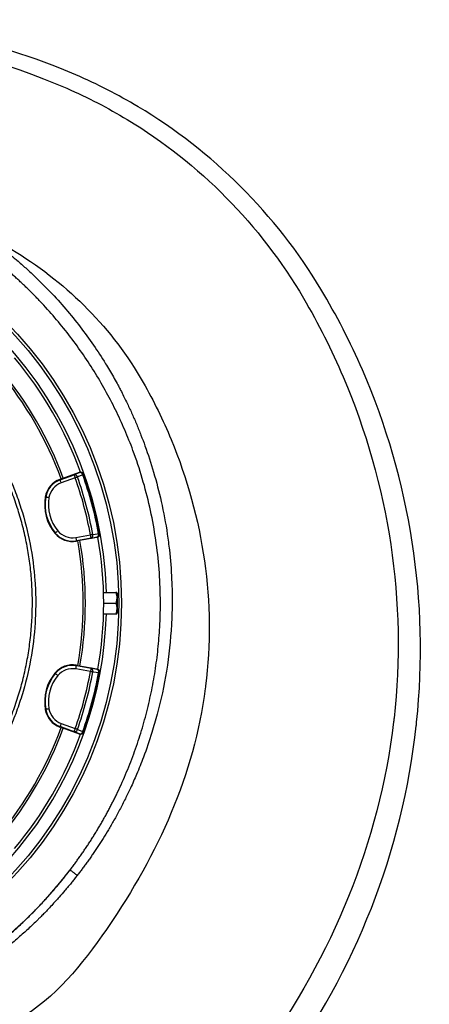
# Model space of a CAD drawing. Header units: millimetres. Extents: x 2299 to 4493, y 1100 to 5770.
# Tile 25 of 25: x 3755 to 4493, y 3998 to 5770. Entities that reach past the tile are written whole.
import ezdxf

# ---------------------------------------------------------------- set-up
doc = ezdxf.new("R2010")
doc.units = ezdxf.units.MM
doc.header["$LTSCALE"] = 2

msp = doc.modelspace()

# ---------------------------------------------------------------- linework, layer by layer
at = {"color": 7, "linetype": 'Continuous', "lineweight": 25}
for p, q in [((3827.9, 4941.9), (3853.2, 4951.1)), ((3829.9, 4943.5), (3862.8, 4955.5)), ((3855.2, 4945.5), (3830, 4936.3)), ((3862.9, 4955.1), (3862.8, 4955.5)), ((3870.6, 4951.4), (3870.5, 4951.9)), ((3827.7, 4942.7), (3829.9, 4943.5)), ((3827.7, 4942.7), (3827.9, 4941.9)), ((3801.2, 4911), (3802.1, 4910.9)), ((3818.7, 4845.7), (3819.4, 4846.3)), ((3856.3, 4838.2), (3882.7, 4842.9)), ((3894.2, 4838), (3894.2, 4838.5)), ((3899.1, 4845), (3899, 4845.5)), ((3883.8, 4837), (3857.3, 4832.3)), ((3857.5, 4831.5), (3857.3, 4832.3)), ((3859.8, 4831.9), (3857.5, 4831.5)), ((3894.2, 4838), (3859.8, 4831.9)), ((3906.2, 4738.9), (3928.2, 4738.9)), ((3930.5, 4737.9), (3929.9, 4738.9)), ((3930.5, 4737.9), (3930.5, 4701.9)), ((3906.5, 4719.9), (3928.2, 4719.9)), ((3906.2, 4700.9), (3928.2, 4700.9)), ((3929.9, 4700.9), (3930.5, 4701.9)), ((3857.5, 4608.3), (3857.3, 4607.5)), ((3857.5, 4608.3), (3859.8, 4607.9)), ((3859.8, 4607.9), (3894.2, 4601.8)), ((3818.7, 4594.1), (3819.4, 4593.5)), ((3882.7, 4596.9), (3856.3, 4601.6)), ((3857.3, 4607.5), (3883.8, 4602.8)), ((3894.2, 4601.3), (3894.2, 4601.8)), ((3899, 4594.3), (3899.1, 4594.8)), ((3801.2, 4528.8), (3802.1, 4528.9)), ((3830, 4503.5), (3855.2, 4494.3)), ((3827.7, 4497.1), (3827.9, 4497.9)), ((3829.9, 4496.3), (3827.7, 4497.1)), ((3853.2, 4488.7), (3827.9, 4497.9)), ((3862.8, 4484.3), (3829.9, 4496.3)), ((3862.8, 4484.3), (3862.9, 4484.7)), ((3870.5, 4487.9), (3870.6, 4488.4))]:
    msp.add_line(p, q, dxfattribs=at)
at = {"color": 7, "linetype": 'Continuous', "lineweight": 25, "flags": 128}
for points in [[(3853.2, 4951.1), (3858.2, 4953.1), (3862.9, 4955.1)], [(3853.2, 4951.1), (3853.2, 4951), (3853.4, 4950.6), (3853.6, 4950.1), (3853.8, 4949.4), (3854.1, 4948.6), (3854.5, 4947.6), (3854.8, 4946.6), (3855.2, 4945.5)], [(3859.2, 4946.9), (3858.8, 4946.8), (3858.4, 4946.6), (3857.9, 4946.4), (3857.4, 4946.3), (3856.9, 4946.1), (3856.3, 4945.9), (3855.8, 4945.7), (3855.2, 4945.5)], [(3869, 4950.8), (3861.1, 4947.7), (3859.2, 4946.9)], [(3870.6, 4951.4), (3870.6, 4951.4), (3870.5, 4951.4), (3870.4, 4951.3), (3870.2, 4951.3), (3870, 4951.2), (3869.7, 4951.1), (3869.3, 4951), (3869, 4950.8)], [(3830, 4936.3), (3829.6, 4937.4), (3829.2, 4938.4), (3828.9, 4939.4), (3828.6, 4940.2), (3828.3, 4940.9), (3828.1, 4941.5), (3828, 4941.8), (3827.9, 4941.9)], [(3808, 4909.9), (3806.8, 4910.1), (3805.8, 4910.3), (3804.8, 4910.4), (3803.9, 4910.6), (3803.1, 4910.7), (3802.6, 4910.8), (3802.2, 4910.9), (3802.1, 4910.9)], [(3824, 4850.1), (3823.1, 4849.4), (3822.3, 4848.7), (3821.5, 4848), (3820.8, 4847.4), (3820.2, 4847), (3819.8, 4846.6), (3819.5, 4846.4), (3819.4, 4846.3)], [(3856.3, 4838.2), (3856.5, 4837.1), (3856.7, 4836), (3856.8, 4835), (3857, 4834.1), (3857.1, 4833.4), (3857.2, 4832.8), (3857.3, 4832.5), (3857.3, 4832.3)], [(3886.9, 4843.7), (3886.5, 4843.6), (3886, 4843.5), (3885.5, 4843.4), (3885, 4843.3), (3884.4, 4843.2), (3883.9, 4843.1), (3883.3, 4843), (3882.7, 4842.9)], [(3883.8, 4837), (3883.7, 4837.1), (3883.7, 4837.5), (3883.6, 4838.1), (3883.4, 4838.8), (3883.3, 4839.7), (3883.1, 4840.7), (3882.9, 4841.8), (3882.7, 4842.9)], [(3894.2, 4838.5), (3889.1, 4837.7), (3883.8, 4837)], [(3886.9, 4843.7), (3895.3, 4844.9), (3897.3, 4845.1)], [(3899, 4845.5), (3899, 4845.4), (3898.9, 4845.4), (3898.8, 4845.4), (3898.6, 4845.4), (3898.3, 4845.3), (3898, 4845.3), (3897.7, 4845.2), (3897.3, 4845.1)], [(3824, 4589.7), (3823.1, 4590.4), (3822.3, 4591.1), (3821.5, 4591.8), (3820.8, 4592.4), (3820.2, 4592.8), (3819.8, 4593.2), (3819.5, 4593.4), (3819.4, 4593.5)], [(3856.3, 4601.6), (3856.5, 4602.7), (3856.7, 4603.8), (3856.8, 4604.8), (3857, 4605.7), (3857.1, 4606.4), (3857.2, 4607), (3857.3, 4607.3), (3857.3, 4607.5)], [(3883.8, 4602.8), (3883.7, 4602.7), (3883.7, 4602.3), (3883.6, 4601.7), (3883.4, 4601), (3883.3, 4600.1), (3883.1, 4599.1), (3882.9, 4598), (3882.7, 4596.9)], [(3886.9, 4596.1), (3886.5, 4596.2), (3886, 4596.3), (3885.5, 4596.4), (3885, 4596.5), (3884.4, 4596.6), (3883.9, 4596.7), (3883.3, 4596.8), (3882.7, 4596.9)], [(3883.8, 4602.8), (3889.1, 4602.1), (3894.2, 4601.3)], [(3897.3, 4594.7), (3888.9, 4595.8), (3886.9, 4596.1)], [(3899, 4594.3), (3899, 4594.4), (3898.9, 4594.4), (3898.8, 4594.4), (3898.6, 4594.4), (3898.3, 4594.5), (3898, 4594.5), (3897.7, 4594.6), (3897.3, 4594.7)], [(3808, 4529.9), (3806.8, 4529.7), (3805.8, 4529.5), (3804.8, 4529.4), (3803.9, 4529.2), (3803.1, 4529.1), (3802.6, 4529), (3802.2, 4528.9), (3802.1, 4528.9)], [(3830, 4503.5), (3829.6, 4502.4), (3829.2, 4501.4), (3828.9, 4500.4), (3828.6, 4499.6), (3828.3, 4498.9), (3828.1, 4498.4), (3828, 4498), (3827.9, 4497.9)], [(3853.2, 4488.7), (3853.2, 4488.8), (3853.4, 4489.2), (3853.6, 4489.7), (3853.8, 4490.4), (3854.1, 4491.2), (3854.5, 4492.2), (3854.8, 4493.2), (3855.2, 4494.3)], [(3862.9, 4484.7), (3858.2, 4486.7), (3853.2, 4488.7)], [(3859.2, 4492.9), (3858.8, 4493), (3858.4, 4493.2), (3857.9, 4493.4), (3857.4, 4493.5), (3856.9, 4493.7), (3856.3, 4493.9), (3855.8, 4494.1), (3855.2, 4494.3)], [(3859.2, 4492.9), (3867.1, 4489.7), (3869, 4489)], [(3870.6, 4488.4), (3870.6, 4488.4), (3870.5, 4488.4), (3870.4, 4488.5), (3870.2, 4488.5), (3870, 4488.6), (3869.7, 4488.7), (3869.3, 4488.8), (3869, 4489)]]:
    msp.add_lwpolyline(points, dxfattribs=at)
at = {"color": 7, "linetype": 'Continuous', "lineweight": 25}
for radius in [720, 715]:
    msp.add_circle((3218.5, 4719.9), radius, dxfattribs=at)
for centre, radius, start, end in [((3218.5, 4719.9), 693, 1.5711, 178.4289), ((3218.5, 4719.9), 688, 20.0626, 39.938), ((3218.5, 4719.9), 655, 20.0916, 39.9084), ((3218.5, 4719.9), 651, 20.0922, 39.9078), ((3853.9, 4945.6), 5.53, 13.3363, 96.8973), ((3218.5, 4719.9), 675.5, 10.4915, 19.5085), ((3218.5, 4719.9), 679.8, 10.4915, 19.5085), ((3865, 4949.4), 6, 19.5642, 110.0172), ((3863.6, 4949.6), 5.53, 13.3561, 96.9028), ((3218.5, 4719.9), 690.2, 10.4534, 19.5466), ((3218.5, 4719.9), 692, 10.4534, 19.5466), ((3841.7, 4904.2), 41, 110, 170.3486), ((3841.7, 4904.2), 40.2, 110, 170.3486), ((3841.7, 4904.2), 34.2, 110, 170.3486), ((3881.1, 4897.5), 81, 170.3486, 219.6514), ((3881.1, 4897.5), 80.2, 170.3486, 219.6514), ((3881.1, 4897.5), 74.2, 170.3486, 219.6514), ((3850.3, 4871.9), 41, 219.6514, 280), ((3850.3, 4871.9), 40.2, 219.6514, 280), ((3850.3, 4871.9), 34.2, 219.6514, 280), ((3881.6, 4842.1), 5.53, 293.1025, 16.6638), ((3893.1, 4844.4), 6, 279.983, 10.4358), ((3892, 4843.6), 5.53, 293.0968, 16.6446), ((3218.5, 4719.9), 688, 350.0594, 9.9366), ((3218.5, 4719.9), 651, 350.0922, 9.9078), ((3218.5, 4719.9), 655, 350.0916, 9.9084), ((3218.5, 4719.9), 693, 287.0674, 358.4289), ((3850.3, 4567.9), 41, 80, 140.3486), ((3850.3, 4567.9), 40.2, 80, 140.3486), ((3881.1, 4542.4), 81, 140.3486, 189.6514), ((3881.1, 4542.4), 80.2, 140.3486, 189.6514), ((3850.3, 4567.9), 34.2, 80, 140.3486), ((3218.5, 4719.9), 675.5, 340.4915, 349.5085), ((3218.5, 4719.9), 679.8, 340.4915, 349.5085), ((3218.5, 4719.9), 690.2, 340.4534, 349.5466), ((3218.5, 4719.9), 692, 340.4534, 349.5466), ((3881.6, 4597.7), 5.53, 343.3362, 66.8975), ((3892, 4596.3), 5.53, 343.3554, 66.9032), ((3893.1, 4595.4), 6, 349.5642, 80.017), ((3881.1, 4542.4), 74.2, 140.3486, 189.6514), ((3841.7, 4535.6), 41, 189.6514, 250), ((3841.7, 4535.6), 40.2, 189.6514, 250), ((3841.7, 4535.6), 34.2, 189.6514, 250), ((3218.5, 4719.9), 651, 320.0922, 339.9078), ((3218.5, 4719.9), 655, 320.0916, 339.9084), ((3218.5, 4719.9), 688, 320.0612, 339.9394), ((3853.9, 4494.2), 5.53, 263.1027, 346.6637), ((3863.6, 4490.2), 5.53, 263.0972, 346.6439), ((3865, 4490.4), 6, 249.9828, 340.4358), ((3218.5, 4719.9), 790, 302.5236, 322.5734)]:
    msp.add_arc(centre, radius, start, end, dxfattribs=at)
for points, knots in [([(2610.7, 4209.7), (2555.4, 4261.4), (2507.7, 4321.2), (2459.5, 4403.5), (2386.3, 4538.9), (2351.5, 4690.9), (2353.9, 4841.4), (2361.2, 5014.3), (2418.1, 5181), (2507.3, 5313.1), (2596.6, 5445), (2717.5, 5552.2), (2866.5, 5629.3), (2951.9, 5672), (3042.6, 5702.8), (3127.9, 5720.4), (3368, 5769.7), (3617.3, 5743.4), (3877.7, 5630.3), (4050.2, 5541), (4188.2, 5401.3), (4293, 5223.1), (4411.9, 4986.8), (4452.8, 4721.5), (4428.9, 4510.8), (4403.4, 4291.5), (4317.2, 4083.9), (4186.2, 3902.7), (4122.8, 3815.4), (4051.5, 3736.2), (3963.5, 3673.3), (3897.1, 3626.1), (3829.7, 3583.8), (3767.6, 3542.5)], [0.0252628, 0.0252628, 0.0252628, 0.0252628, 0.0669602, 0.0669602, 0.077375, 0.1511711, 0.1511711, 0.159594, 0.2459512, 0.2459512, 0.2467078, 0.3330342, 0.3330342, 0.3384666, 0.3852732, 0.3852732, 0.3861269, 0.5194248, 0.5194248, 0.5419953, 0.6264312, 0.6264312, 0.6556654, 0.7722824, 0.7722824, 0.7734671, 0.8949333, 0.8960231, 0.8960231, 0.9540844, 0.9540844, 0.9568991, 1, 1, 1, 1]), ([(3802.6, 3467.2), (3862.1, 3521.4), (3926.7, 3577.5), (3992.9, 3632.2), (4080.9, 3704.6), (4156.2, 3783.5), (4222.4, 3872.2), (4359.2, 4056.3), (4445, 4275.6), (4469.6, 4503.8), (4492.6, 4723.1), (4449.9, 4996.1), (4325.6, 5238), (4216.2, 5420.5), (4072.6, 5563.2), (3894.9, 5654.2), (3705.3, 5735.8), (3543.9, 5769.2), (3381.5, 5770.2)], [0.4317293, 0.4317293, 0.4317293, 0.4317293, 0.4748302, 0.4776449, 0.4776449, 0.5357062, 0.5357062, 0.5367961, 0.6582623, 0.6594469, 0.6594469, 0.7760639, 0.8052981, 0.8052981, 0.889734, 0.9123045, 0.9123045, 1, 1, 1, 1]), ([(3684.8, 5387.2), (3706.8, 5376.5), (3826.3, 5310.3), (3922.5, 5213.9), (3996.5, 5084), (4080.3, 4912.7), (4108.8, 4720.4), (4089.7, 4569.4), (4069.3, 4412.3), (4004.5, 4268.1), (3912.2, 4134), (3867.6, 4069.4), (3818.5, 4008.9), (3752.1, 3970.2), (3701.8, 3941.4), (3649.4, 3920.4), (3601.3, 3899)], [0.5236261, 0.5236261, 0.5236261, 0.5236261, 0.5419953, 0.6264312, 0.6264312, 0.6556654, 0.7722824, 0.7722824, 0.7734671, 0.8949333, 0.8960231, 0.8960231, 0.9540844, 0.9540844, 0.9568991, 1, 1, 1, 1]), ([(3684.8, 5387.2), (3685.9, 5386.5), (3688.1, 5384.9), (3691.4, 5382.7), (3694.6, 5380.4), (3697.9, 5378), (3701.2, 5375.7), (3704.5, 5373.3), (3707.7, 5370.9), (3711, 5368.4), (3714.3, 5366), (3717.6, 5363.5), (3720.9, 5361), (3724.1, 5358.4), (3727.4, 5355.8), (3730.7, 5353.2), (3734, 5350.6), (3737.2, 5348), (3740.5, 5345.3), (3743.8, 5342.6), (3747, 5339.8), (3754.5, 5333.5), (3766.1, 5323.4), (3781.3, 5309.4), (3795.9, 5295.1), (3815.2, 5275.4), (3838.3, 5249.8), (3864.4, 5217.7), (3888.2, 5184.9), (3905.4, 5158.5), (3917, 5139.3), (3923.9, 5127.4), (3929.1, 5117.9), (3933.4, 5109.9), (3937.4, 5102.4), (3942.9, 5091.6), (3949.9, 5077.3), (3957.8, 5060.2), (3965.9, 5041.5), (3973.6, 5022.5), (3984.3, 4994.1), (3997.3, 4954.4), (4011, 4901.4), (4019.8, 4854.4), (4025.9, 4807.7), (4029.2, 4765), (4030, 4720.1), (4028.1, 4665), (4021.1, 4599), (4007.2, 4534.5), (3992.3, 4483), (3979.9, 4446.9), (3966.6, 4413.6), (3955.5, 4388.8), (3945.3, 4367.5), (3935.4, 4348.2), (3925.2, 4329.6), (3915.3, 4312.5), (3907.1, 4299.2), (3900.7, 4289.1), (3896, 4281.9), (3891.3, 4274.8), (3886.6, 4267.9), (3881.9, 4261.2), (3877.3, 4254.6), (3872.6, 4248.3), (3868, 4242), (3863.5, 4236), (3860.4, 4232), (3858.9, 4230.1)], [0, 0, 0, 0, 0.003035, 0.006082, 0.009142, 0.012214, 0.015297, 0.018393, 0.021501, 0.02462, 0.027752, 0.030896, 0.034051, 0.037218, 0.040397, 0.043588, 0.046791, 0.050005, 0.053231, 0.056468, 0.059717, 0.062978, 0.078985, 0.094784, 0.110382, 0.12579, 0.157915, 0.189413, 0.220366, 0.250859, 0.261362, 0.271877, 0.282408, 0.286144, 0.292627, 0.301864, 0.31382, 0.329298, 0.344866, 0.360532, 0.376302, 0.414303, 0.456119, 0.501673, 0.523613, 0.564092, 0.599665, 0.626289, 0.690504, 0.751285, 0.777233, 0.813292, 0.83862, 0.859356, 0.875515, 0.892743, 0.908906, 0.924004, 0.938033, 0.944744, 0.951342, 0.957826, 0.964196, 0.970451, 0.976592, 0.982618, 0.988528, 0.994322, 1, 1, 1, 1]), ([(3845.9, 4239.8), (3846.7, 4240.8), (3848.3, 4243), (3850.7, 4246.2), (3853.1, 4249.4), (3855.5, 4252.6), (3857.8, 4255.8), (3860.1, 4259), (3862.5, 4262.3), (3864.8, 4265.5), (3867, 4268.8), (3869.3, 4272.1), (3871.6, 4275.3), (3873.8, 4278.6), (3876, 4281.9), (3878.2, 4285.3), (3880.4, 4288.6), (3882.5, 4291.9), (3884.7, 4295.3), (3886.8, 4298.6), (3888.9, 4302), (3891, 4305.4), (3893.1, 4308.8), (3895.2, 4312.2), (3897.2, 4315.6), (3899.2, 4319), (3901.3, 4322.4), (3903.2, 4325.9), (3905.2, 4329.3), (3907.2, 4332.8), (3909.1, 4336.3), (3911, 4339.8), (3913, 4343.3), (3914.8, 4346.8), (3916.7, 4350.3), (3918.6, 4353.8), (3920.4, 4357.4), (3922.2, 4360.9), (3924, 4364.5), (3925.8, 4368), (3927.6, 4371.6), (3934.6, 4386), (3946.1, 4411.4), (3960.8, 4448.4), (3973.5, 4486.2), (3984.3, 4524.5), (3993.2, 4563.4), (4000.1, 4602.6), (4005, 4642.2), (4008.2, 4686.3), (4009, 4735.1), (4006.2, 4788.1), (3999.8, 4840.9), (3989.9, 4893.1), (3976.5, 4944.6), (3961.1, 4990.8), (3944.7, 5031.9), (3928, 5068.1), (3909.6, 5103.4), (3889.3, 5137.8), (3867.4, 5171.1), (3843.9, 5203.2), (3818.7, 5234.1), (3799.1, 5255.8), (3786.3, 5269.2), (3780.7, 5274.9), (3775.1, 5280.6), (3769.4, 5286.2), (3763.6, 5291.7), (3757.8, 5297.2), (3752, 5302.6), (3746.1, 5307.9), (3740.2, 5313.2), (3734.2, 5318.4), (3728.1, 5323.6), (3722, 5328.7), (3715.8, 5333.7), (3709.6, 5338.7), (3703.4, 5343.6), (3697, 5348.5), (3690.7, 5353.3), (3684.3, 5358), (3677.8, 5362.7), (3673.4, 5365.8), (3671.3, 5367.3)], [0, 0, 0, 0, 0.003135, 0.006269, 0.009401, 0.012532, 0.015661, 0.01879, 0.021917, 0.025043, 0.028169, 0.031293, 0.034417, 0.037539, 0.040662, 0.043783, 0.046905, 0.050025, 0.053146, 0.056266, 0.059386, 0.062506, 0.065626, 0.068746, 0.071867, 0.074987, 0.078108, 0.081229, 0.084351, 0.087473, 0.090596, 0.093719, 0.096844, 0.099969, 0.103095, 0.106223, 0.109351, 0.112481, 0.115611, 0.118744, 0.121877, 0.125012, 0.156302, 0.187511, 0.218722, 0.250012, 0.281301, 0.312511, 0.343721, 0.375011, 0.416705, 0.458305, 0.5, 0.541694, 0.583294, 0.624989, 0.656278, 0.687488, 0.718698, 0.749989, 0.781278, 0.812488, 0.843698, 0.874988, 0.881257, 0.887519, 0.893777, 0.900031, 0.90628, 0.912527, 0.91877, 0.925012, 0.931253, 0.937493, 0.943733, 0.949974, 0.956216, 0.96246, 0.968707, 0.974956, 0.98121, 0.987468, 0.993731, 1, 1, 1, 1]), ([(3701.9, 5013.6), (3713.6, 4994.3), (3724.1, 4974.4), (3738, 4943.8), (3742.4, 4933.4), (3748.4, 4917.6), (3750.4, 4912.3), (3754.1, 4901.7), (3755.9, 4896.4), (3764.3, 4869.7), (3769.8, 4848.1), (3778.2, 4804.5), (3781.1, 4782.4), (3783, 4754.4), (3783.4, 4748.8), (3783.8, 4737.6), (3784, 4731.9), (3784.2, 4715.1), (3783.9, 4703.9), (3782.3, 4670.4), (3780, 4648.3), (3772.6, 4604.4), (3767.6, 4582.6), (3759.8, 4555.7), (3758.1, 4550.3), (3754.6, 4539.6), (3752.8, 4534.3), (3747.1, 4518.4), (3743, 4508), (3729.9, 4477.2), (3720, 4457.3), (3697.8, 4418.7), (3685.6, 4400), (3668.8, 4377.4), (3665.4, 4373), (3658.4, 4364.1), (3654.8, 4359.8), (3644, 4346.9), (3636.5, 4338.5), (3621.1, 4322.2), (3613.1, 4314.3), (3600.8, 4302.8), (3596.7, 4299), (3588.2, 4291.5), (3584, 4287.9), (3562.3, 4269.9), (3544.3, 4256.7), (3507, 4232.5), (3487.6, 4221.5), (3457.6, 4206.7), (3447.4, 4202.1), (3431.9, 4195.6), (3426.6, 4193.4), (3416.1, 4189.4), (3405.5, 4185.5), (3394.8, 4181.9), (3384.1, 4178.5), (3378.7, 4176.9), (3362.4, 4172.2), (3351.5, 4169.5), (3340.5, 4167)], [0, 0, 0, 0, 0.0625, 0.0625, 0.09375, 0.09375, 0.109375, 0.109375, 0.125, 0.125, 0.1875, 0.1875, 0.25, 0.25, 0.265625, 0.265625, 0.28125, 0.28125, 0.3125, 0.3125, 0.375, 0.375, 0.4375, 0.4375, 0.453125, 0.453125, 0.46875, 0.46875, 0.5, 0.5, 0.5625, 0.5625, 0.625, 0.625, 0.640625, 0.640625, 0.65625, 0.65625, 0.6875, 0.6875, 0.71875, 0.71875, 0.734375, 0.734375, 0.75, 0.75, 0.8125, 0.8125, 0.875, 0.875, 0.90625, 0.90625, 0.921875, 0.921875, 0.9375, 0.953125, 0.953125, 0.96875, 0.96875, 1, 1, 1, 1]), ([(3471.8, 4220.6), (3474.3, 4221.9), (3486.1, 4227.6), (3506.6, 4239.5), (3533.3, 4256.4), (3559.1, 4275.2), (3583.1, 4294.7), (3605.3, 4314.9), (3625.9, 4335.6), (3645.4, 4357.5), (3664.2, 4380.9), (3682, 4405.7), (3698.7, 4431.9), (3714.1, 4459.3), (3728, 4487.8), (3740.5, 4517.2), (3751.1, 4547.1), (3759.9, 4577.2), (3767, 4607.5), (3772.4, 4638.4), (3776.1, 4669.9), (3778.1, 4701.8), (3778.2, 4733.5), (3776.6, 4764.8), (3773.2, 4795.7), (3768.1, 4826.6), (3761.2, 4857.5), (3752.5, 4888.3), (3743.3, 4914.7), (3734.4, 4937), (3726.3, 4955.3), (3717.6, 4973.3), (3707.8, 4991.8), (3700.6, 5004), (3696.7, 5010.5)], [0, 0, 0, 0, 0.009081, 0.042659, 0.077208, 0.111785, 0.146335, 0.17791, 0.209485, 0.241408, 0.27333, 0.307026, 0.340748, 0.374444, 0.409119, 0.443823, 0.478498, 0.512194, 0.545916, 0.579611, 0.614288, 0.648992, 0.683669, 0.717337, 0.751031, 0.784699, 0.819347, 0.854024, 0.888673, 0.910324, 0.931976, 0.953739, 0.975501, 1, 1, 1, 1]), ([(3862.8, 4955.5), (3863.4, 4955.7), (3864.7, 4956), (3866.8, 4955.7), (3868.6, 4954.7), (3869.8, 4953.3), (3870.3, 4952.3), (3870.5, 4951.9)], [0, 0, 0, 0, 0.213554, 0.427098, 0.640706, 0.854434, 1, 1, 1, 1]), ([(3899.1, 4845), (3899.2, 4844.6), (3899.2, 4844.2), (3899.2, 4843.4), (3899.2, 4843), (3899, 4842.2), (3898.9, 4841.9), (3898.6, 4841.2), (3898.4, 4840.8), (3897.9, 4840.2), (3897.7, 4839.9), (3897.1, 4839.3), (3896.8, 4839.1), (3896.1, 4838.6), (3895.8, 4838.5), (3895, 4838.2), (3894.6, 4838.1), (3894.2, 4838)], [0, 0, 0, 0, 0.125, 0.125, 0.25, 0.25, 0.375, 0.375, 0.5, 0.5, 0.625, 0.625, 0.75, 0.75, 0.875, 0.875, 1, 1, 1, 1]), ([(3928.2, 4738.9), (3928.7, 4737.3), (3929.7, 4733.9), (3930.1, 4729), (3929.5, 4724.3), (3928.7, 4721.4), (3928.2, 4719.9)], [0, 0, 0, 0, 0.2646091, 0.5349498, 0.7653476, 1, 1, 1, 1]), ([(3929.8, 4738.9), (3929.8, 4738.9), (3929.9, 4738.9), (3929.2, 4738.9), (3928.5, 4738.9), (3928.2, 4738.9)], [0, 0, 0, 0, 0.249773, 0.764242, 1, 1, 1, 1]), ([(3928.2, 4719.9), (3928.7, 4718.3), (3929.7, 4714.9), (3930.1, 4710), (3929.5, 4705.3), (3928.7, 4702.4), (3928.2, 4700.9)], [0, 0, 0, 0, 0.264604, 0.53495, 0.765342, 1, 1, 1, 1]), ([(3928.2, 4700.9), (3928.5, 4700.9), (3929.2, 4700.9), (3929.9, 4700.9), (3929.8, 4700.9), (3929.8, 4700.9)], [0, 0, 0, 0, 0.235755, 0.737375, 1, 1, 1, 1]), ([(3894.2, 4601.8), (3894.6, 4601.7), (3895, 4601.6), (3895.7, 4601.4), (3896.1, 4601.2), (3896.8, 4600.7), (3897.1, 4600.5), (3897.6, 4600), (3897.9, 4599.7), (3898.4, 4599), (3898.5, 4598.7), (3898.9, 4597.9), (3899, 4597.6), (3899.2, 4596.8), (3899.2, 4596.4), (3899.2, 4595.6), (3899.2, 4595.2), (3899.1, 4594.8)], [0, 0, 0, 0, 0.125, 0.125, 0.25, 0.25, 0.375, 0.375, 0.5, 0.5, 0.625, 0.625, 0.75, 0.75, 0.875, 0.875, 1, 1, 1, 1]), ([(3870.5, 4487.9), (3870.2, 4487.3), (3869.6, 4486.1), (3868, 4484.7), (3866.1, 4484), (3864.3, 4483.9), (3863.2, 4484.2), (3862.8, 4484.3)], [0, 0, 0, 0, 0.213873, 0.427754, 0.641574, 0.855265, 1, 1, 1, 1]), ([(3643.2, 4053.8), (3644.3, 4054.5), (3646.5, 4055.9), (3649.7, 4057.9), (3652.8, 4059.9), (3655.8, 4061.9), (3658.7, 4063.9), (3661.5, 4065.7), (3664.2, 4067.6), (3666.8, 4069.4), (3669.4, 4071.1), (3676.1, 4075.8), (3686.1, 4083), (3697.5, 4091.5), (3706.3, 4098.4), (3713.4, 4104), (3720.7, 4109.9), (3728.3, 4116.2), (3736, 4122.9), (3744, 4129.9), (3752.3, 4137.3), (3761.7, 4146.1), (3772.9, 4156.9), (3786.5, 4170.6), (3798.1, 4182.9), (3807, 4192.8), (3812.5, 4199), (3817.9, 4205.2), (3823, 4211.3), (3828, 4217.2), (3832.7, 4223), (3837.3, 4228.7), (3841.7, 4234.3), (3844.5, 4238), (3845.9, 4239.8)], [0, 0, 0, 0, 0.014095, 0.027829, 0.041201, 0.054211, 0.06686, 0.079148, 0.091074, 0.102638, 0.113841, 0.124683, 0.19101, 0.247886, 0.279286, 0.312048, 0.346174, 0.381666, 0.418527, 0.45676, 0.496366, 0.539783, 0.596254, 0.665778, 0.748356, 0.779528, 0.809898, 0.839464, 0.868227, 0.896188, 0.923345, 0.949699, 0.975251, 1, 1, 1, 1]), ([(3845.9, 4239.8), (3845.9, 4239.8), (3846, 4239.7), (3846.3, 4239.5), (3846.6, 4239.3), (3847.3, 4238.8), (3847.8, 4238.5), (3848.8, 4237.7), (3849.5, 4237.2), (3850.9, 4236.2), (3851.6, 4235.6), (3853.2, 4234.4), (3854, 4233.8), (3855.5, 4232.7), (3856.2, 4232.1), (3857.6, 4231), (3858.3, 4230.5), (3858.9, 4230.1)], [0, 0, 0, 0, 0.125, 0.125, 0.25, 0.25, 0.375, 0.375, 0.5, 0.5, 0.625, 0.625, 0.75, 0.75, 0.875, 0.875, 1, 1, 1, 1]), ([(3858.9, 4230.1), (3858, 4229), (3856.4, 4226.9), (3853.9, 4223.8), (3851.4, 4220.7), (3849, 4217.6), (3846.5, 4214.5), (3844, 4211.5), (3841.5, 4208.5), (3839, 4205.6), (3834, 4199.7), (3825.4, 4189.8), (3814.9, 4178.1), (3805.4, 4168), (3798.5, 4161), (3793, 4155.3), (3786.6, 4149), (3779.2, 4141.8), (3770.6, 4133.7), (3758.7, 4122.8), (3743.6, 4109.6), (3725.5, 4094.6), (3711.3, 4083.7), (3700.9, 4075.9), (3695.5, 4072), (3691.7, 4069.2), (3689.2, 4067.5), (3686.4, 4065.4), (3683.1, 4063.1), (3679.3, 4060.5), (3674.9, 4057.5), (3669.8, 4054), (3663.9, 4050.1), (3657.3, 4045.9), (3652.7, 4042.9), (3650.2, 4041.4)], [0, 0, 0, 0, 0.014175, 0.028283, 0.042325, 0.056299, 0.070207, 0.084047, 0.09782, 0.111525, 0.125162, 0.179848, 0.250501, 0.291943, 0.326661, 0.354718, 0.376172, 0.421786, 0.463775, 0.502195, 0.592693, 0.675738, 0.751734, 0.782981, 0.813602, 0.822375, 0.832969, 0.845384, 0.859603, 0.875618, 0.894535, 0.916438, 0.94132, 0.969174, 1, 1, 1, 1])]:
    msp.add_open_spline(points, degree=3, knots=knots, dxfattribs=at)

doc.saveas('drawing.dxf')
